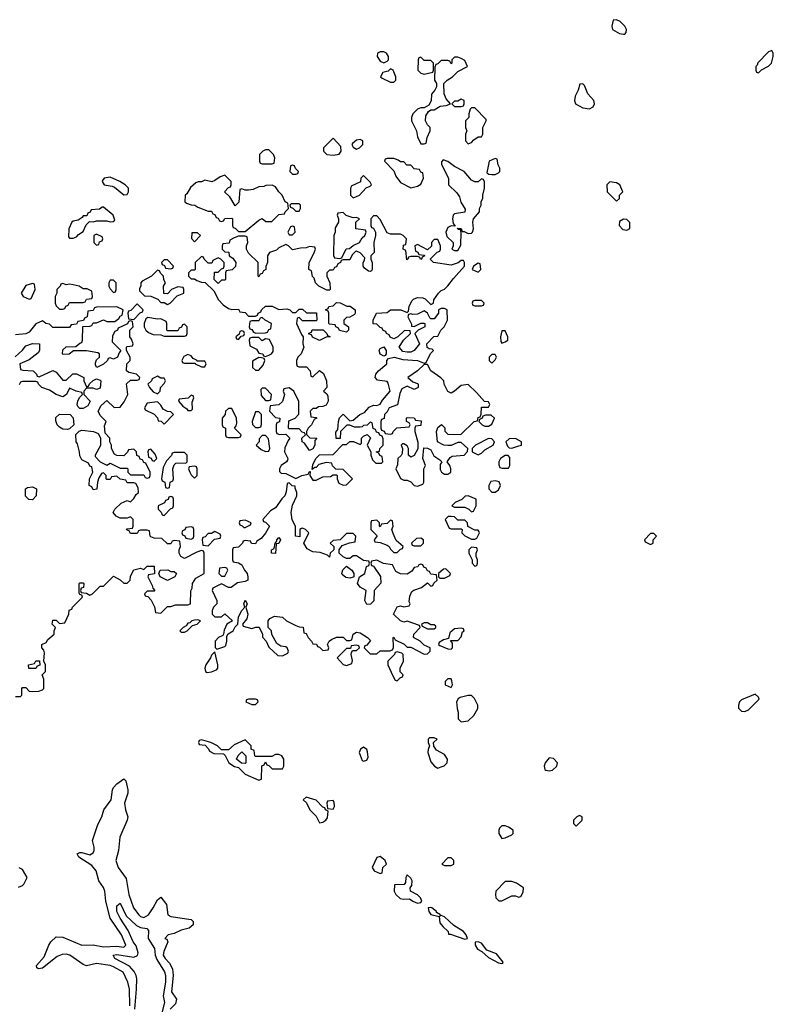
# Model space of a CAD drawing. Header units: inches. Extents: x 2671394 to 2765652, y 830470 to 955458.
# Tile 111 of 256: x 2741814 to 2746278, y 841260 to 847088. Entities that reach past the tile are written whole.
import ezdxf

# ---------------------------------------------------------------- set-up
doc = ezdxf.new("R2010")
doc.units = ezdxf.units.IN
doc.header["$MEASUREMENT"] = 0
doc.layers.add('C7844', color=7, linetype='Continuous')

msp = doc.modelspace()

# ---------------------------------------------------------------- linework, layer by layer
at = {"layer": 'C7844', "color": 2, "elevation": 14}
for points in [[(2745350, 847088), (2745330, 847086), (2745321, 847050), (2745326, 847030), (2745367.1, 847007.1), (2745390, 847002), (2745398, 847002), (2745407.3, 847012.7), (2745408, 847030), (2745398, 847050), (2745370, 847078)], [(2743970, 846898), (2743950, 846898), (2743934, 846890), (2743932, 846870), (2743950, 846842), (2743970, 846832), (2743990, 846842), (2743998, 846850), (2743998, 846870), (2743986, 846890)], [(2744410, 846866), (2744390, 846866), (2744374, 846850), (2744374, 846830), (2744370, 846826), (2744362, 846842), (2744350, 846846), (2744310, 846846), (2744290, 846826), (2744278, 846822), (2744272.7, 846807.3), (2744272, 846730), (2744282, 846710), (2744282, 846690), (2744274, 846670), (2744252.7, 846647.3), (2744251.6, 846608.4), (2744238, 846582), (2744210, 846566), (2744190, 846566), (2744170, 846558), (2744142, 846530), (2744134, 846510), (2744134, 846490), (2744164.7, 846430), (2744170, 846394), (2744190, 846354), (2744210, 846354), (2744222, 846358), (2744228, 846390), (2744246, 846430), (2744246, 846450), (2744230, 846466), (2744218, 846490), (2744220.4, 846519.6), (2744236.4, 846543.6), (2744250, 846554), (2744270, 846554), (2744304, 846576), (2744340.4, 846579.6), (2744366, 846590), (2744340.2, 846620.2), (2744328, 846650), (2744326, 846710), (2744346, 846730), (2744378, 846750), (2744410, 846782), (2744466, 846810), (2744450, 846846), (2744430, 846858)], [(2744190, 846866), (2744178, 846862), (2744174, 846850), (2744172, 846790), (2744190, 846772), (2744210, 846764.7), (2744262, 846778), (2744266, 846790), (2744266, 846830), (2744250, 846846), (2744210, 846846)], [(2746270, 846906), (2746250, 846898), (2746186.4, 846833.6), (2746182, 846818), (2746174, 846810), (2746174, 846790), (2746178, 846778), (2746190, 846774), (2746208, 846792), (2746250, 846812), (2746268, 846830), (2746278, 846870), (2746278, 846890)], [(2744010, 846798), (2743996, 846784), (2743965.4, 846774.6), (2743952, 846750), (2743961, 846741), (2744010, 846718), (2744030, 846718), (2744042, 846730), (2744042, 846750), (2744026, 846790)], [(2745150, 846708), (2745132.7, 846707.3), (2745122, 846670), (2745104, 846636), (2745100.7, 846610), (2745106.8, 846590), (2745150, 846566), (2745190, 846561), (2745210, 846572), (2745219, 846590), (2745215.3, 846610), (2745179.3, 846650), (2745159, 846699)], [(2744430, 846618), (2744410, 846606), (2744390, 846606), (2744374, 846590), (2744390, 846574), (2744430, 846574), (2744442, 846578), (2744446, 846590), (2744446, 846610)], [(2744510, 846566), (2744490, 846566), (2744482, 846558), (2744474, 846530), (2744474, 846510), (2744454, 846490), (2744454, 846450), (2744462, 846430), (2744454, 846410), (2744454, 846370), (2744470, 846354), (2744490, 846362), (2744503.1, 846376.9), (2744530, 846394), (2744550, 846394), (2744558, 846410), (2744558, 846450), (2744578, 846490), (2744578, 846498)], [(2743670, 846386), (2743614, 846330), (2743614, 846310), (2743634, 846290), (2743670, 846286), (2743707.3, 846292.7), (2743718, 846310), (2743716.4, 846336.4)], [(2743830, 846378), (2743810, 846375.3), (2743785.4, 846354.6), (2743782, 846350), (2743790, 846334), (2743810, 846322), (2743826, 846330), (2743846, 846350), (2743846, 846370)], [(2743290, 846318), (2743270, 846318), (2743254, 846310), (2743234, 846290), (2743234, 846250), (2743238, 846238), (2743250, 846234), (2743310, 846234), (2743322, 846238), (2743326, 846270), (2743318, 846290)], [(2743430, 846226), (2743418, 846222), (2743414, 846190), (2743430, 846174), (2743450, 846174), (2743462, 846178), (2743466, 846190), (2743447.3, 846207.3), (2743442, 846222)], [(2744030, 846266), (2743990, 846266), (2743978, 846262), (2743974, 846250), (2744030, 846194), (2744042, 846162), (2744070, 846124.7), (2744130, 846092), (2744170, 846102), (2744190, 846114), (2744206, 846150), (2744202, 846182), (2744190, 846186), (2744182, 846202), (2744150, 846206), (2744130, 846226), (2744107.3, 846227.3), (2744090, 846246), (2744070, 846246), (2744056.4, 846256.4)], [(2744322, 846258), (2744312.7, 846247.3), (2744312, 846230), (2744354, 846150), (2744354, 846110), (2744403.6, 846063.6), (2744418.8, 846038.8), (2744427.1, 846007.1), (2744452.7, 845967.3), (2744451.6, 845948.4), (2744390, 845938), (2744382, 845930), (2744378, 845910), (2744382, 845882), (2744394, 845866), (2744370, 845868), (2744350, 845858), (2744338, 845830), (2744344.7, 845804.7), (2744382, 845770), (2744382, 845750), (2744374, 845730), (2744390, 845722), (2744410, 845722), (2744427.3, 845752.7), (2744428.4, 845828.4), (2744426, 845846), (2744414, 845846), (2744406, 845854), (2744430, 845851.3), (2744434, 845834), (2744446, 845834), (2744470, 845822), (2744490, 845824.7), (2744495.3, 845830), (2744502, 845850), (2744499, 845890), (2744502, 845910), (2744538, 845950), (2744538, 845970), (2744548, 845990), (2744548.4, 846011.6), (2744558, 846030), (2744558, 846050), (2744568, 846090), (2744567.3, 846127.3), (2744562, 846142), (2744550, 846146), (2744530, 846128), (2744510, 846128), (2744490, 846138), (2744446, 846190), (2744390, 846218), (2744350, 846248)], [(2744630, 846266), (2744594, 846250), (2744582, 846182), (2744592.7, 846172.7), (2744610, 846172), (2744630, 846172), (2744650, 846182), (2744658, 846190), (2744658, 846210), (2744648.4, 846228.4), (2744642, 846262)], [(2743030, 846168), (2743002, 846158), (2742970, 846135.3), (2742951.6, 846128.4), (2742910, 846138), (2742891.1, 846128.9), (2742871.6, 846128.4), (2742858, 846122), (2742825.4, 846094.6), (2742803.6, 846056.4), (2742794, 846050), (2742792, 846010), (2742802, 846002), (2742830, 845991.3), (2742850.8, 845990.8), (2742870, 845978), (2742930, 845954), (2742950, 845954), (2742958, 845938), (2742970, 845934), (2742978, 845918), (2742990, 845914), (2742998, 845898), (2743010, 845894), (2743022, 845898), (2743028.4, 845911.6), (2743070, 845914), (2743074, 845910), (2743074, 845870), (2743078, 845858), (2743090, 845854), (2743110, 845834), (2743150, 845834), (2743230, 845902), (2743250, 845912), (2743272.7, 845892.7), (2743307.3, 845892.7), (2743350, 845934), (2743382, 845938), (2743386, 845950), (2743406, 845970), (2743402, 846002), (2743386, 846010), (2743368, 846050), (2743348.9, 846068.9), (2743330, 846098), (2743310, 846108), (2743272.7, 846107.3), (2743259.6, 846100.4), (2743230, 846098), (2743196.9, 846083.1), (2743170, 846078), (2743150, 846078), (2743130, 846086), (2743118, 846082), (2743111.6, 846008.4), (2743090, 845986), (2743059, 846039), (2743028, 846070), (2743050, 846094), (2743062, 846098), (2743066, 846110), (2743066, 846130)], [(2743850, 846166), (2743834, 846150), (2743832.7, 846127.3), (2743778, 846102), (2743772.7, 846087.3), (2743774, 846050), (2743790, 846034), (2743810, 846042), (2743826, 846050), (2743867.3, 846092.7), (2743890, 846102), (2743898, 846110), (2743890, 846126)], [(2742350, 846155.3), (2742314, 846150), (2742303.6, 846136.4), (2742302, 846130), (2742314, 846110), (2742362, 846102), (2742376, 846096), (2742430, 846052), (2742450, 846054), (2742458, 846070), (2742458, 846090), (2742438, 846110), (2742408, 846130)], [(2745310, 846128), (2745292, 846110), (2745294, 846070), (2745350, 846014), (2745366, 846030), (2745366, 846050), (2745386, 846070), (2745368, 846110), (2745350, 846122)], [(2743470, 845998), (2743422, 845998), (2743414, 845990), (2743418, 845978), (2743432.7, 845972.7), (2743450, 845954), (2743470, 845954), (2743478, 845970), (2743478, 845990)], [(2742310, 845978), (2742302, 845978), (2742287.3, 845967.3), (2742238, 845962), (2742232, 845948), (2742218, 845942), (2742212.7, 845927.3), (2742190, 845926), (2742183.6, 845916.4), (2742159.6, 845900.4), (2742130, 845895.3), (2742122, 845890), (2742104.7, 845850), (2742103.6, 845803.6), (2742110, 845794), (2742130, 845794), (2742150, 845802), (2742163.1, 845816.9), (2742190, 845834), (2742207.3, 845872.7), (2742227.3, 845892.7), (2742250, 845892), (2742270, 845898), (2742330, 845898), (2742350, 845892), (2742367.3, 845892.7), (2742378, 845902), (2742368, 845930)], [(2743930, 845926), (2743910, 845926), (2743894, 845910), (2743894, 845870), (2743898, 845858), (2743910, 845854), (2743922, 845830), (2743922, 845810), (2743911.3, 845770), (2743914, 845710), (2743894, 845690), (2743894, 845670), (2743902, 845650), (2743902, 845610), (2743898, 845602), (2743890, 845598), (2743880.4, 845600.4), (2743856.4, 845616.4), (2743848, 845630), (2743848, 845650), (2743856.4, 845663.6), (2743858, 845678), (2743830, 845708), (2743810, 845718), (2743803.6, 845716.4), (2743783.6, 845696.4), (2743770, 845666), (2743730, 845666), (2743718, 845662), (2743714, 845650), (2743698, 845642), (2743690, 845626), (2743678, 845622), (2743670, 845606), (2743650, 845606), (2743634, 845590), (2743634, 845570), (2743651.1, 845531.1), (2743654, 845490), (2743650, 845486), (2743632.7, 845487.3), (2743586, 845510), (2743566, 845530), (2743558, 845558), (2743548.4, 845568.4), (2743542, 845602), (2743526, 845610), (2743528, 845650), (2743556.4, 845703.6), (2743566, 845730), (2743562, 845742), (2743530, 845746), (2743510, 845738), (2743476.4, 845736.4), (2743430, 845726), (2743406, 845750), (2743390, 845758), (2743350, 845738), (2743336, 845724), (2743294, 845710), (2743282, 845690), (2743282, 845650), (2743272.7, 845627.3), (2743272, 845610), (2743258, 845602), (2743250, 845586), (2743238, 845582), (2743230, 845566), (2743226, 845570), (2743226, 845650), (2743170, 845706), (2743158, 845730), (2743158, 845750), (2743166, 845770), (2743162, 845802), (2743150, 845806), (2743110, 845806), (2743083.6, 845796.4), (2743058, 845782), (2743054, 845766), (2743018, 845762), (2743014, 845750), (2743014, 845730), (2743030, 845714), (2743052.7, 845712.7), (2743054, 845690), (2743076.9, 845676.9), (2743094, 845650), (2743092.7, 845627.3), (2743072.7, 845607.3), (2743038, 845602), (2743034, 845590), (2743034, 845550), (2743030, 845546), (2743010, 845546), (2742990, 845526), (2742966, 845550), (2742967.3, 845592.7), (2742990, 845594), (2743010, 845614), (2743022, 845618), (2743026, 845630), (2743026, 845650), (2743006, 845670), (2742990, 845678), (2742958, 845662), (2742952.7, 845647.3), (2742930, 845646), (2742906, 845670), (2742902, 845682), (2742890, 845686), (2742854, 845650), (2742854, 845610), (2742850, 845606), (2742830, 845606), (2742814, 845590), (2742814, 845570), (2742830, 845554), (2742850, 845554), (2742863.6, 845543.6), (2742890, 845534), (2742912.7, 845532.7), (2742963.6, 845483.6), (2742992, 845430), (2743019.8, 845399.8), (2743050, 845378), (2743070, 845372), (2743110, 845374), (2743118, 845358), (2743150, 845354), (2743170, 845334), (2743210, 845334), (2743222, 845338), (2743226, 845350), (2743242, 845358), (2743246, 845370), (2743270, 845391.3), (2743310, 845392), (2743350, 845372), (2743396.9, 845376.9), (2743414, 845370), (2743430, 845354), (2743450, 845354), (2743470, 845374), (2743490, 845374), (2743512.7, 845352.7), (2743572.7, 845352.7), (2743574, 845310), (2743570, 845306), (2743490, 845306), (2743470, 845326), (2743458, 845322), (2743454, 845290), (2743483.6, 845223.6), (2743494, 845210), (2743492, 845170), (2743498, 845150), (2743482, 845110), (2743462, 845090), (2743454, 845070), (2743454, 845050), (2743458, 845038), (2743470, 845034), (2743512.7, 845032.7), (2743534, 845010), (2743538, 844978), (2743550, 844974), (2743590, 845012), (2743612.7, 844992.7), (2743632, 844950), (2743634, 844910), (2743614, 844890), (2743632.7, 844872.7), (2743639.6, 844859.6), (2743642, 844830), (2743630, 844806), (2743610, 844798), (2743583.6, 844796.4), (2743570, 844786), (2743550, 844786), (2743534, 844770), (2743538, 844738), (2743570, 844734), (2743574, 844730), (2743558, 844722), (2743542, 844690), (2743522, 844670), (2743512, 844650), (2743512.7, 844632.7), (2743532.7, 844612.7), (2743574, 844610), (2743562, 844598), (2743562, 844570), (2743551.3, 844548.7), (2743530, 844538), (2743500.4, 844580.4), (2743488, 844590), (2743486, 844610), (2743506, 844630), (2743502, 844642), (2743487.3, 844647.3), (2743470, 844666), (2743410, 844666), (2743406, 844670), (2743407.3, 844712.7), (2743446, 844730), (2743467.3, 844752.7), (2743467.3, 844827.3), (2743438, 844890), (2743410, 844908), (2743378, 844902), (2743374, 844890), (2743382, 844870), (2743371.1, 844828.9), (2743350, 844808), (2743298, 844802), (2743294, 844770), (2743330, 844734), (2743354, 844730), (2743352.7, 844707.3), (2743338, 844702), (2743334, 844690), (2743334, 844650), (2743338, 844638), (2743352.7, 844632.7), (2743390, 844634), (2743414, 844610), (2743403.6, 844596.4), (2743385.4, 844554.6), (2743382, 844530), (2743402, 844490), (2743399.6, 844480.4), (2743394, 844470), (2743362, 844450), (2743352, 844430), (2743352.7, 844412.7), (2743363.6, 844403.6), (2743390, 844402), (2743450, 844372), (2743486, 844390), (2743522, 844398), (2743530, 844414), (2743534, 844414), (2743532, 844390), (2743550, 844362), (2743570, 844362), (2743610, 844382), (2743655.3, 844384.7), (2743670, 844394), (2743690, 844394), (2743694, 844390), (2743694, 844370), (2743705.4, 844345.4), (2743730, 844332), (2743750, 844334), (2743786, 844370), (2743730, 844426), (2743687.3, 844427.3), (2743667.3, 844447.3), (2743662, 844462), (2743630, 844466), (2743585.4, 844454.6), (2743570, 844438), (2743562, 844438), (2743546, 844426), (2743550, 844454), (2743569.1, 844490.9), (2743590, 844512), (2743670, 844514), (2743727.3, 844572.7), (2743750, 844574), (2743770, 844592), (2743791.6, 844591.6), (2743830, 844574), (2743838, 844582), (2743838, 844610), (2743850, 844622), (2743872, 844632), (2743892, 844612), (2743872, 844570), (2743894, 844530), (2743894, 844510), (2743903.6, 844483.6), (2743923.6, 844463.6), (2743956.4, 844463.6), (2743966, 844470), (2743962, 844502), (2743947.3, 844507.3), (2743942, 844522), (2743926, 844530), (2743946, 844534), (2743948, 844550), (2743968, 844570), (2743967.3, 844607.3), (2743962, 844622), (2743948, 844628), (2743942, 844642), (2743927.3, 844647.3), (2743922, 844662), (2743907.3, 844667.3), (2743902, 844702), (2743890, 844706), (2743872.7, 844687.3), (2743850, 844686), (2743842, 844678), (2743830, 844675.3), (2743796.4, 844676.4), (2743770, 844688), (2743752.7, 844687.3), (2743714, 844650), (2743712, 844608), (2743688.4, 844608.4), (2743687.3, 844647.3), (2743698, 844662), (2743702, 844710), (2743708.7, 844731.3), (2743730, 844752), (2743770, 844714), (2743790, 844718), (2743829.2, 844750.8), (2743857.2, 844762.8), (2743884.7, 844795.3), (2743910, 844806), (2743930, 844804.7), (2743950, 844812), (2743963.2, 844836.8), (2744008.7, 844890), (2743996.4, 844936.4), (2743990, 844946), (2743933.6, 844953.6), (2743919, 844970), (2743924, 844990), (2743939, 845010), (2743988.7, 845050), (2743988.4, 845071.6), (2743998, 845082), (2744031.3, 845091.3), (2744083.1, 845076.9), (2744171.1, 845071.1), (2744210, 845054), (2744222, 845058), (2744248, 845112), (2744266, 845130), (2744258, 845138), (2744240.4, 845140.4), (2744228, 845148), (2744226, 845170), (2744267.3, 845212.7), (2744290, 845214), (2744308, 845250), (2744328, 845270), (2744348, 845310), (2744346, 845370), (2744330, 845378), (2744310, 845378), (2744294, 845370), (2744294, 845350), (2744270, 845318), (2744250, 845318), (2744243.1, 845323.1), (2744228.7, 845350), (2744210, 845364), (2744170, 845344), (2744142, 845342), (2744130, 845346), (2744118, 845342), (2744114, 845330), (2744134, 845286), (2744134, 845274), (2744150, 845272), (2744190, 845292), (2744208.4, 845291.6), (2744214, 845290), (2744214, 845270), (2744174, 845250), (2744154, 845230), (2744182, 845170), (2744150.8, 845129.2), (2744130, 845119), (2744110, 845119), (2744084, 845124), (2744062, 845150), (2744088.4, 845191.6), (2744128, 845230), (2744126, 845246), (2744092.7, 845247.3), (2744054, 845210), (2744030, 845198), (2744008.4, 845208.4), (2744002, 845222), (2743986, 845230), (2743982, 845242), (2743967.3, 845247.3), (2743962, 845262), (2743950, 845266), (2743930, 845286), (2743907.3, 845287.3), (2743908, 845310), (2743928, 845350), (2743990, 845354), (2744010, 845371.3), (2744071.1, 845371.1), (2744110, 845354), (2744118, 845362), (2744122, 845390), (2744136.5, 845423.5), (2744146, 845434), (2744170, 845442.8), (2744201, 845441), (2744215.3, 845435.3), (2744250, 845402), (2744266, 845410), (2744268, 845430), (2744295.3, 845470), (2744310, 845484.7), (2744330, 845492), (2744350, 845512), (2744383.2, 845556.8), (2744448, 845630), (2744448, 845650), (2744442, 845662), (2744430, 845662), (2744411.1, 845648.9), (2744370, 845635.3), (2744266, 845650), (2744246, 845670), (2744287.3, 845712.7), (2744302, 845718), (2744306, 845730), (2744306, 845750), (2744290, 845786), (2744270, 845786), (2744254, 845770), (2744252.7, 845747.3), (2744230, 845726), (2744170, 845758), (2744154, 845750), (2744158, 845718), (2744172.7, 845712.7), (2744178, 845698), (2744210, 845694), (2744214, 845690), (2744198, 845682), (2744194, 845670), (2744190, 845668), (2744182, 845682), (2744170, 845686), (2744130, 845686), (2744118, 845682), (2744114, 845670), (2744107.3, 845667.3), (2744102, 845722), (2744086, 845730), (2744087.3, 845752.7), (2744102, 845758), (2744106, 845790), (2744086, 845810), (2744070, 845818), (2744010, 845818), (2743990, 845826), (2743950, 845906)], [(2743730, 845946), (2743698, 845942), (2743694, 845930), (2743702, 845910), (2743702, 845890), (2743683.6, 845856.4), (2743682, 845830), (2743674, 845810), (2743672.7, 845692.7), (2743678, 845678), (2743710, 845674), (2743722, 845678), (2743748.7, 845731.3), (2743767.3, 845732.7), (2743788.4, 845751.6), (2743826, 845770), (2743843.1, 845796.9), (2743858, 845810), (2743866, 845830), (2743862, 845842), (2743806, 845850), (2743806, 845890), (2743826, 845910), (2743810, 845918), (2743790, 845915.3), (2743748.4, 845928.4)], [(2745390, 845908), (2745366, 845894), (2745364.7, 845870), (2745386.4, 845846.4), (2745410, 845842), (2745427.3, 845852.7), (2745427.3, 845887.3), (2745410, 845906)], [(2742270, 845818), (2742254, 845810), (2742254, 845770), (2742270, 845754), (2742282, 845758), (2742287.3, 845772.7), (2742302, 845778), (2742306, 845790), (2742302, 845802)], [(2742867.3, 845827.3), (2742834, 845826), (2742832.7, 845792.7), (2742850, 845774), (2742886, 845810)], [(2743430, 845866), (2743418, 845862), (2743402, 845830), (2743410, 845814), (2743430, 845814), (2743446, 845830), (2743442, 845862)], [(2742690, 845666), (2742670, 845666), (2742654, 845650), (2742658, 845638), (2742672.7, 845632.7), (2742678, 845618), (2742710, 845614), (2742722, 845618), (2742726, 845630)], [(2744530, 845646), (2744502, 845630), (2744494, 845610), (2744530, 845594), (2744546, 845610), (2744542, 845642)], [(2742630, 845606), (2742594, 845570), (2742539.6, 845540.4), (2742532, 845530), (2742532, 845510), (2742523.6, 845496.4), (2742523.6, 845483.6), (2742552.7, 845452.7), (2742591.6, 845451.6), (2742632.7, 845432.7), (2742650, 845414), (2742670, 845414), (2742690, 845402), (2742706, 845410), (2742747.3, 845452.7), (2742786, 845470), (2742786, 845490), (2742782, 845502), (2742750, 845506), (2742714, 845490), (2742690, 845466), (2742667.3, 845467.3), (2742666, 845510), (2742678, 845530), (2742668.4, 845548.4), (2742666, 845570), (2742647.3, 845587.3), (2742642, 845602)], [(2741890, 845526), (2741850, 845515.3), (2741822, 845470), (2741834, 845450), (2741870, 845434), (2741882, 845438), (2741906, 845490), (2741902, 845522)], [(2742070, 845526), (2742058, 845522), (2742054, 845510), (2742034, 845490), (2742034, 845470), (2742024.7, 845450), (2742024.7, 845410), (2742030, 845394), (2742050, 845374), (2742070, 845374), (2742082, 845378), (2742087.3, 845392.7), (2742102, 845398), (2742110, 845414), (2742190, 845414), (2742202, 845418), (2742210, 845434), (2742242, 845438), (2742246, 845450), (2742242, 845482), (2742214.6, 845494.6), (2742190, 845495.3), (2742166, 845510), (2742130, 845519), (2742110, 845522), (2742090, 845518)], [(2742370, 845546), (2742350, 845546), (2742342, 845530), (2742342, 845510), (2742350, 845494), (2742370, 845474), (2742382, 845478), (2742386, 845490), (2742386, 845530)], [(2742510, 845406), (2742472.7, 845367.3), (2742458, 845362), (2742454, 845350), (2742458, 845318), (2742490, 845314), (2742527.3, 845352.7), (2742542, 845358), (2742546, 845370)], [(2743750, 845238), (2743708.4, 845248.4), (2743702, 845262), (2743686, 845270), (2743682, 845282), (2743650, 845286), (2743646, 845290), (2743646, 845350), (2743642, 845362), (2743626, 845370), (2743642, 845378), (2743646, 845390), (2743670, 845394), (2743690, 845414), (2743711.6, 845411.6), (2743752.7, 845392.7), (2743771.6, 845391.6), (2743802, 845370), (2743802, 845350), (2743796.9, 845343.1), (2743770, 845328), (2743750, 845326), (2743734, 845310), (2743734, 845290), (2743762, 845270), (2743762, 845250)], [(2744550, 845426), (2744510, 845426), (2744498, 845422), (2744494, 845410), (2744498, 845398), (2744510, 845394), (2744550, 845394), (2744562, 845398), (2744566, 845410)], [(2742574, 845326), (2742562, 845318), (2742552, 845290), (2742552, 845270), (2742562, 845250), (2742576.9, 845236.9), (2742605.4, 845225.4), (2742650, 845222), (2742670, 845214), (2742790, 845214), (2742802, 845218), (2742806, 845230), (2742806, 845270), (2742790, 845286), (2742778, 845282), (2742772.7, 845267.3), (2742758, 845262), (2742750, 845246), (2742690, 845246), (2742686, 845250), (2742686, 845290), (2742682, 845302), (2742650, 845318), (2742630, 845315.3)], [(2743250, 845326), (2743238, 845322), (2743230, 845306), (2743190, 845306), (2743178, 845302), (2743174, 845270), (2743178, 845258), (2743190, 845254), (2743198, 845238), (2743212.7, 845232.7), (2743270, 845234), (2743282, 845238), (2743290, 845254), (2743302, 845258), (2743306, 845290), (2743268.4, 845308.4)], [(2743130, 845246), (2743118, 845242), (2743114, 845226), (2743094, 845210), (2743098, 845198), (2743110, 845194), (2743126, 845214), (2743142, 845218), (2743146, 845230), (2743142, 845242)], [(2743590, 845188.7), (2743548.4, 845208.4), (2743542, 845222), (2743527.3, 845227.3), (2743527.3, 845232.7), (2743542, 845238), (2743547.3, 845252.7), (2743612, 845252), (2743634, 845230), (2743638, 845218), (2743654, 845210), (2743630, 845208)], [(2744690, 845246), (2744670, 845246), (2744662, 845210), (2744663.6, 845183.6), (2744670, 845174), (2744690, 845182), (2744706, 845190), (2744706, 845210)], [(2743230, 845206), (2743190, 845206), (2743178, 845202), (2743174, 845190), (2743178, 845158), (2743216.9, 845136.9), (2743230, 845114), (2743254, 845110), (2743258, 845098), (2743270, 845094), (2743290, 845102), (2743306, 845110), (2743315.3, 845124.7), (2743315.3, 845150), (2743294.6, 845194.6), (2743270, 845198), (2743250, 845188)], [(2743970, 845095.3), (2743950, 845108.7), (2743944, 845130), (2743950, 845142), (2743970, 845152), (2743984.7, 845130), (2743984.7, 845110), (2743979.8, 845100.2)], [(2742810, 845106), (2742785.4, 845094.6), (2742774, 845070), (2742778, 845058), (2742790, 845054), (2742854, 845054), (2742854, 845050), (2742890, 845034), (2742910, 845034), (2742918, 845050), (2742910, 845066), (2742866, 845066), (2742866, 845070), (2742842, 845082), (2742830, 845098)], [(2743230, 845088), (2743192.7, 845067.3), (2743194, 845030), (2743210, 845014), (2743230, 845014), (2743256.4, 845043.6), (2743266, 845070), (2743262, 845082), (2743247.3, 845087.3)], [(2744630, 845106), (2744610, 845106), (2744594, 845090), (2744594, 845070), (2744610, 845054), (2744630, 845074), (2744638, 845090)], [(2744230, 845046), (2744210, 845046), (2744171.1, 845008.9), (2744114, 844970), (2744143.6, 844943.6), (2744170, 844934), (2744174, 844930), (2744174, 844910), (2744150, 844898), (2744110, 844918), (2744078, 844902), (2744065.4, 844874.6), (2744051.3, 844808.7), (2744002, 844790), (2743990, 844766), (2743974, 844750), (2743972.7, 844727.3), (2743958, 844722), (2743954, 844710), (2743954, 844670), (2743958, 844658), (2743972.7, 844652.7), (2743978, 844638), (2744010, 844634), (2744022, 844638), (2744026, 844650), (2744048.4, 844671.6), (2744122, 844678), (2744126, 844690), (2744122, 844702), (2744106, 844710), (2744106, 844730), (2744110, 844734), (2744151.6, 844731.6), (2744158, 844718), (2744192.7, 844712.7), (2744190, 844686), (2744158, 844682), (2744154, 844670), (2744154, 844650), (2744172.7, 844587.3), (2744172.7, 844547.3), (2744151.1, 844508.9), (2744130, 844498), (2744118, 844510), (2744118, 844550), (2744110, 844566), (2744090, 844578), (2744082, 844578), (2744074, 844570), (2744082, 844550), (2744079.6, 844520.4), (2744072.7, 844507.3), (2744054, 844490), (2744052.7, 844452.7), (2744042, 844430), (2744070, 844372), (2744090, 844362), (2744110, 844362), (2744130, 844352), (2744151.1, 844331.1), (2744170, 844326), (2744202, 844338), (2744208.7, 844350), (2744208, 844430), (2744218, 844450), (2744202, 844490), (2744207.3, 844552.7), (2744230, 844552), (2744250, 844542), (2744266.8, 844506.8), (2744303.6, 844483.6), (2744314, 844470), (2744305.4, 844454.6), (2744305.4, 844425.4), (2744312, 844410), (2744330, 844398), (2744350, 844398), (2744368, 844410), (2744368.7, 844430), (2744362, 844450), (2744346, 844470), (2744363.1, 844496.9), (2744376.4, 844503.6), (2744446, 844510), (2744467.3, 844532.7), (2744468, 844550), (2744430, 844586), (2744410, 844586), (2744370, 844568), (2744350, 844568), (2744326, 844570), (2744288.7, 844588.7), (2744282, 844650), (2744290, 844674), (2744311.6, 844691.6), (2744331.6, 844671.6), (2744332.7, 844652.7), (2744350, 844634), (2744427.3, 844632.7), (2744506, 844710), (2744526, 844714), (2744530, 844734), (2744542, 844738), (2744547.3, 844752.7), (2744550, 844794), (2744590, 844794), (2744598, 844810), (2744590, 844826), (2744567.3, 844827.3), (2744520.4, 844880.4), (2744470, 844928), (2744430, 844922), (2744390, 844888.7), (2744370, 844878), (2744350, 844888), (2744328, 844930), (2744326, 844950), (2744308.4, 844968.4), (2744248.9, 845008.9)], [(2742630, 844978), (2742598, 844962), (2742594, 844950), (2742574, 844930), (2742582, 844910), (2742605.4, 844885.4), (2742630, 844874), (2742646, 844890), (2742648.4, 844911.6), (2742670, 844934), (2742678, 844950), (2742670, 844966), (2742650, 844966)], [(2743270, 844906), (2743250, 844906), (2743242, 844898), (2743243.6, 844863.6), (2743270, 844834), (2743290, 844834), (2743302, 844838), (2743306, 844870)], [(2742630, 844826), (2742570, 844818), (2742554, 844790), (2742558, 844778), (2742610, 844752), (2742631.3, 844731.3), (2742634, 844714), (2742651.6, 844711.6), (2742670, 844694), (2742726, 844750), (2742710, 844766), (2742690, 844768), (2742663.1, 844783.1), (2742650, 844806)], [(2742830, 844866), (2742812, 844848), (2742758, 844842), (2742754, 844830), (2742779.6, 844799.6), (2742803.6, 844783.6), (2742810, 844774), (2742830, 844774), (2742838, 844782), (2742836.4, 844823.6), (2742846, 844850), (2742842, 844862)], [(2743070, 844786), (2743050, 844786), (2743034, 844770), (2743032, 844750), (2743014, 844730), (2743014, 844690), (2743018, 844678), (2743034, 844670), (2743034, 844630), (2743038, 844618), (2743050, 844614), (2743110, 844614), (2743122, 844618), (2743126, 844630), (2743086, 844670), (2743096.4, 844683.6), (2743100.4, 844699.6), (2743099, 844730)], [(2743230, 844766), (2743210, 844766), (2743192, 844710), (2743192.7, 844692.7), (2743210, 844674), (2743230, 844674), (2743242, 844678), (2743247.3, 844692.7), (2743246, 844750)], [(2742098, 844662), (2742070, 844664), (2742050, 844675.3), (2742035.3, 844690), (2742027.3, 844712.7), (2742027.3, 844732.7), (2742050, 844752), (2742114, 844750), (2742131.6, 844731.6), (2742134, 844690), (2742110, 844666)], [(2744607.3, 844747.3), (2744572.7, 844747.3), (2744558, 844742), (2744554, 844730), (2744538, 844722), (2744534, 844710), (2744554, 844690), (2744570, 844682), (2744590, 844682), (2744610, 844694), (2744626, 844730)], [(2743270, 844626), (2743250, 844626), (2743232.7, 844607.3), (2743231.6, 844588.4), (2743214, 844570), (2743243.6, 844543.6), (2743270, 844532), (2743290, 844534), (2743295.3, 844550), (2743287.3, 844607.3)], [(2744590, 844608), (2744514, 844570), (2744494, 844550), (2744494, 844530), (2744518, 844518), (2744530, 844512), (2744550, 844522), (2744570, 844542), (2744618, 844570), (2744626, 844590), (2744610, 844606)], [(2744750, 844608), (2744712.7, 844607.3), (2744694, 844590), (2744703.6, 844563.6), (2744712.7, 844552.7), (2744730, 844552), (2744770, 844564.7), (2744786, 844570), (2744786, 844590)], [(2742590, 844546), (2742578, 844542), (2742574, 844530), (2742578, 844498), (2742592.7, 844492.7), (2742598, 844478), (2742610, 844474), (2742626, 844490), (2742616.4, 844516.4)], [(2742790, 844526), (2742730, 844526), (2742718, 844522), (2742712.7, 844507.3), (2742683.6, 844476.4), (2742663.6, 844436.4), (2742654, 844370), (2742658, 844358), (2742674, 844350), (2742678, 844318), (2742690, 844314), (2742702, 844318), (2742706, 844350), (2742722, 844358), (2742726, 844370), (2742722, 844430), (2742730, 844454), (2742738, 844462), (2742750, 844464.7), (2742798, 844462), (2742806, 844470), (2742806, 844510)], [(2744690, 844508), (2744662, 844490), (2744652, 844470), (2744652.7, 844452.7), (2744658, 844438), (2744672.7, 844432.7), (2744710, 844434), (2744718, 844450), (2744716.4, 844496.4), (2744707.3, 844507.3)], [(2742850, 844446), (2742818, 844442), (2742814, 844430), (2742822, 844410), (2742830, 844394), (2742850, 844374), (2742866, 844390), (2742866, 844430), (2742862, 844442)], [(2744630, 844358), (2744605.4, 844354.6), (2744592, 844330), (2744592, 844310), (2744611.6, 844291.6), (2744630, 844291.3), (2744650, 844304.7), (2744662, 844330), (2744653.2, 844353.2)], [(2741890, 844246), (2741867.3, 844247.3), (2741848.4, 844268.4), (2741848, 844310), (2741860.4, 844319.6), (2741890, 844322), (2741914, 844310), (2741912, 844270)], [(2743410, 844346), (2743398, 844342), (2743392.7, 844292.7), (2743384.7, 844270), (2743367.5, 844252.5), (2743330, 844198), (2743299.6, 844180.4), (2743254, 844130), (2743258, 844118), (2743270, 844114), (2743294, 844090), (2743270, 844048), (2743243.6, 844016.4), (2743218, 844002), (2743210, 843986), (2743187.3, 843987.3), (2743182, 844002), (2743150, 844006), (2743138, 844002), (2743134, 843990), (2743110, 843966), (2743078, 843962), (2743074, 843950), (2743074, 843890), (2743078, 843878), (2743110, 843872), (2743130, 843862), (2743144.7, 843830), (2743161, 843810), (2743166, 843790), (2743164.7, 843770), (2743150, 843762.7), (2743104.9, 843755.1), (2743067.3, 843727.3), (2743050, 843726), (2743010, 843748), (2742958, 843722), (2742954, 843710), (2742982, 843650), (2742982, 843630), (2742962, 843610), (2742954, 843590), (2742954, 843570), (2742970, 843554), (2743010, 843554), (2743030, 843572), (2743074, 843530), (2743042, 843510), (2743025.4, 843474.6), (2743022, 843450), (2743016.9, 843443.1), (2742992, 843430), (2742972, 843410), (2742972, 843372), (2742982, 843362), (2743030, 843378), (2743036, 843384), (2743042, 843410), (2743040.4, 843439.6), (2743048, 843452), (2743078, 843470), (2743090, 843494), (2743106, 843510), (2743110, 843554), (2743129.1, 843590.9), (2743148, 843610), (2743142, 843630), (2743150, 843652), (2743162, 843630), (2743154, 843610), (2743164.7, 843570), (2743158.8, 843541.2), (2743134, 843510), (2743138, 843498), (2743190, 843484.7), (2743212.7, 843492.7), (2743232.7, 843492.7), (2743251.6, 843451.6), (2743252.7, 843432.7), (2743274, 843410), (2743290, 843374), (2743343.6, 843323.6), (2743370, 843322), (2743402, 843338), (2743406, 843350), (2743398, 843370), (2743390, 843375.3), (2743360.4, 843380.4), (2743336.4, 843396.4), (2743308.4, 843448.4), (2743306, 843470), (2743286, 843490), (2743286, 843530), (2743296.4, 843543.6), (2743323.1, 843556.9), (2743371.1, 843551.1), (2743394, 843530), (2743450, 843502), (2743470, 843494), (2743492.7, 843492.7), (2743498, 843458), (2743510, 843454), (2743522, 843430), (2743542, 843410), (2743550, 843394), (2743571.6, 843391.6), (2743578, 843378), (2743590, 843374), (2743610, 843354), (2743642, 843358), (2743646, 843370), (2743638, 843390), (2743648, 843410), (2743660.2, 843419.8), (2743690, 843432), (2743730, 843432), (2743750, 843414), (2743770, 843414), (2743782, 843418), (2743788.9, 843451.1), (2743810, 843462), (2743830, 843458), (2743874, 843430), (2743892.7, 843412.7), (2743870, 843386), (2743858, 843382), (2743854, 843370), (2743890, 843334), (2743930, 843334), (2743948.4, 843351.6), (2744007.3, 843352.7), (2744022, 843358), (2744027.3, 843372.7), (2744026, 843430), (2744030, 843432), (2744038, 843418), (2744092, 843392), (2744110, 843374), (2744130, 843374), (2744210, 843332), (2744230, 843334), (2744246, 843350), (2744246, 843370), (2744210, 843386), (2744186, 843410), (2744146, 843430), (2744148, 843450), (2744186, 843490), (2744182, 843502), (2744110, 843528), (2744090, 843522), (2744070, 843528.7), (2744028, 843570), (2744050, 843612), (2744070, 843618), (2744090, 843612), (2744122, 843618), (2744126, 843630), (2744122, 843642), (2744124.7, 843675.3), (2744136.4, 843703.6), (2744148.4, 843711.6), (2744194, 843726), (2744230, 843754), (2744250, 843734), (2744262, 843738), (2744267.3, 843752.7), (2744286, 843770), (2744282, 843802), (2744250, 843806), (2744242, 843822), (2744230, 843826), (2744222, 843842), (2744208, 843848), (2744202, 843862), (2744190, 843866), (2744178, 843862), (2744171.6, 843848.4), (2744150, 843846), (2744136.9, 843823.1), (2744110, 843806), (2744070, 843808), (2744042, 843822), (2744022, 843862), (2743968.4, 843868.4), (2743930, 843888), (2743898, 843882), (2743894, 843870), (2743898, 843858), (2743910, 843854), (2743951.6, 843791.6), (2743952.7, 843752.7), (2743914, 843710), (2743912.7, 843647.3), (2743891.6, 843628.4), (2743870, 843626), (2743858, 843650), (2743866, 843710), (2743830, 843728), (2743815.3, 843750), (2743826, 843790), (2743858, 843810), (2743868, 843852), (2743882, 843858), (2743886, 843870), (2743882, 843882), (2743850, 843886), (2743810, 843915.3), (2743790, 843915.3), (2743770, 843898), (2743750, 843898), (2743730, 843908), (2743706, 843930), (2743706, 843950), (2743724, 843976), (2743768, 843992), (2743802, 843998), (2743806, 844030), (2743790, 844046), (2743750, 844046), (2743711.6, 844008.4), (2743670, 844006), (2743654, 843990), (2743674, 843970), (2743674, 843950), (2743654, 843930), (2743650, 843906), (2743638, 843918), (2743594.6, 843934.6), (2743550, 843938), (2743516.4, 843956.4), (2743498, 843990), (2743526, 844050), (2743506, 844070), (2743490, 844078), (2743483.6, 844076.4), (2743474, 844070), (2743472.7, 844027.3), (2743448, 844030), (2743448, 844090), (2743428.4, 844128.4), (2743422, 844170), (2743430, 844214), (2743455.3, 844270), (2743455.3, 844290), (2743446, 844314), (2743446, 844326), (2743428, 844328)], [(2742710, 844266), (2742698, 844262), (2742692.7, 844247.3), (2742678, 844242), (2742672.7, 844227.3), (2742634, 844210), (2742634, 844190), (2742652.7, 844172.7), (2742658, 844158), (2742670, 844154), (2742707.3, 844192.7), (2742722, 844198), (2742726, 844210), (2742726, 844250), (2742722, 844262)], [(2744470, 844268.7), (2744452, 844268), (2744432.7, 844247.3), (2744394, 844230), (2744374, 844210), (2744390, 844202), (2744450, 844202), (2744474, 844190), (2744490, 844174), (2744502, 844178), (2744518, 844210), (2744518, 844250)], [(2743150, 844126), (2743118, 844122), (2743114, 844110), (2743118, 844098), (2743132.7, 844092.7), (2743142, 844082), (2743150, 844082), (2743182, 844098), (2743186, 844110)], [(2744010, 844126), (2743990, 844106), (2743958, 844102), (2743950, 844086), (2743946, 844090), (2743946, 844110), (2743930, 844126), (2743898, 844122), (2743894, 844110), (2743894, 844070), (2743932, 844032), (2743914, 844010), (2743918, 843998), (2743950, 843994), (2743990, 843978), (2744002, 843970), (2744010, 843954), (2744030, 843934), (2744050, 843934), (2744070, 843954), (2744082, 843958), (2744086, 843970), (2744044.7, 844004.7), (2744025.6, 844045.6), (2744018, 844070), (2744026, 844090), (2744022, 844122)], [(2744370, 844148), (2744352.7, 844147.3), (2744334, 844130), (2744358, 844078), (2744370, 844074), (2744430, 844074), (2744434, 844070), (2744432, 844050), (2744450, 844032), (2744490, 844014), (2744510, 844014), (2744522, 844018), (2744538, 844050), (2744536.4, 844056.4), (2744530, 844066), (2744510, 844066), (2744468, 844088), (2744466, 844110), (2744450, 844126), (2744410, 844126), (2744390, 844146)], [(2742830, 844086), (2742798, 844082), (2742792.7, 844067.3), (2742778, 844062), (2742774, 844050), (2742778, 844038), (2742792.7, 844032.7), (2742798, 844018), (2742830, 844014), (2742842, 844018), (2742846, 844030), (2742846, 844070), (2742842, 844082)], [(2742970, 844058), (2742950, 844046), (2742930, 844046), (2742912.7, 844027.3), (2742898, 844022), (2742894, 844010), (2742898, 843978), (2742930, 843974), (2742967.3, 844012.7), (2743002, 844018), (2743006, 844030), (2743002, 844042)], [(2743330, 843929), (2743306, 843930), (2743306, 843950), (2743322, 843958), (2743328, 843990), (2743338, 844002), (2743338, 844010), (2743350, 844022), (2743358, 844010), (2743350, 843988), (2743334, 843986)], [(2744190, 844018), (2744163.6, 844016.4), (2744134, 843990), (2744138, 843978), (2744150, 843974), (2744190, 843974), (2744206, 843990), (2744206, 844010)], [(2745570, 844046), (2745550, 844046), (2745514, 844010), (2745518, 843998), (2745550, 843982), (2745566, 843990), (2745566, 844010), (2745586, 844030)], [(2744490, 843966), (2744474, 843950), (2744474, 843930), (2744494, 843890), (2744494, 843870), (2744510, 843854), (2744522, 843858), (2744526, 843870), (2744526, 843890), (2744518, 843910), (2744518, 843930), (2744526, 843950), (2744522, 843962)], [(2742710, 843822), (2742730, 843822), (2742742, 843810), (2742734, 843790), (2742690, 843768), (2742646, 843790), (2742638, 843810), (2742646, 843830), (2742690.9, 843830.9)], [(2743030, 843846), (2742998, 843842), (2742994, 843810), (2743010, 843794), (2743030, 843794), (2743046, 843830), (2743042, 843842)], [(2743770, 843782), (2743745.2, 843785.2), (2743724.7, 843804.7), (2743722, 843810), (2743728.4, 843831.6), (2743750, 843854), (2743782, 843830), (2743794, 843810), (2743794, 843790), (2743790, 843788)], [(2744338, 843838), (2744323.6, 843836.4), (2744294, 843810), (2744294, 843790), (2744302, 843782), (2744330, 843782), (2744362, 843798), (2744366, 843810)], [(2742870, 843535.3), (2742850, 843534), (2742834, 843530), (2742822, 843518), (2742810, 843515.3), (2742799.8, 843500.2), (2742782, 843490), (2742762, 843470), (2742770, 843462), (2742790, 843462), (2742806, 843470), (2742838, 843502), (2742866, 843510), (2742886, 843530)], [(2744230, 843518), (2744210, 843518), (2744194, 843510), (2744198, 843498), (2744230, 843482), (2744270, 843482), (2744278, 843490), (2744278, 843498), (2744270, 843506), (2744250, 843506)], [(2744430, 843486), (2744390, 843482), (2744362, 843458), (2744354, 843426), (2744323.6, 843416.4), (2744298, 843402), (2744294, 843390), (2744303.6, 843383.6), (2744350, 843364.7), (2744370, 843362), (2744378, 843370), (2744378, 843398), (2744366, 843414), (2744410, 843414), (2744430, 843434), (2744436.4, 843463.6), (2744446, 843470), (2744442, 843482)], [(2743810, 843386), (2743778, 843382), (2743774, 843366), (2743750, 843366), (2743694, 843310), (2743730, 843272), (2743750, 843264.7), (2743782, 843278), (2743786, 843294), (2743778, 843330), (2743780.4, 843339.6), (2743786, 843354), (2743810, 843354), (2743826, 843370), (2743822, 843382)], [(2742970, 843346), (2742950, 843326), (2742944.7, 843310), (2742916, 843270), (2742911, 843250), (2742914, 843230), (2742924.7, 843224.7), (2742950, 843226.8), (2742980.4, 843239.6), (2742988.7, 843250), (2742988.7, 843270)], [(2744050, 843346), (2744038, 843342), (2744034, 843330), (2743994, 843290), (2743994, 843270), (2744023.6, 843203.6), (2744038, 843178), (2744050, 843174), (2744067.3, 843192.7), (2744082, 843198), (2744086, 843210), (2744068, 843228), (2744068, 843250), (2744088, 843290), (2744086, 843330), (2744078, 843338)], [(2741910, 843248), (2741868.4, 843248.4), (2741866, 843270), (2741902, 843278), (2741910, 843292), (2741932, 843292), (2741932.7, 843267.3), (2741918, 843262)], [(2744370, 843186), (2744350, 843186), (2744334, 843170), (2744334, 843150), (2744370, 843134), (2744378, 843150), (2744374.6, 843174.6)], [(2744490, 843088), (2744470, 843088), (2744423.6, 843076.4), (2744411.6, 843068.4), (2744402, 843050), (2744404.7, 843010), (2744411.1, 842988.9), (2744412, 842950), (2744430, 842932), (2744470, 842938), (2744504, 842970), (2744528.7, 843010), (2744528, 843030), (2744508, 843070)], [(2746170, 843095.3), (2746090, 843062), (2746078, 843050), (2746072, 843030), (2746072.7, 843012.7), (2746090, 842994), (2746110, 842992), (2746130, 843002), (2746193.2, 843066.8), (2746190, 843078)], [(2743210, 843066), (2743170, 843066), (2743158, 843062), (2743154, 843050), (2743190, 843034), (2743210, 843034), (2743226, 843050), (2743222, 843062)], [(2744270, 842838), (2744242, 842838), (2744234, 842830), (2744234, 842810), (2744242, 842790), (2744232.7, 842767.3), (2744232, 842750), (2744250, 842694), (2744272, 842670), (2744290, 842658), (2744310, 842664.7), (2744328.4, 842671.6), (2744346, 842690), (2744348, 842710), (2744330, 842738), (2744283.1, 842763.1), (2744267.3, 842787.3), (2744266, 842810), (2744286, 842830)], [(2743150, 842826), (2743083.6, 842796.4), (2743050, 842766), (2743010, 842766), (2742986, 842790), (2742946, 842810), (2742890, 842826), (2742878, 842822), (2742874, 842810), (2742878, 842798), (2742912.7, 842792.7), (2742932.7, 842772.7), (2742938, 842758), (2742964.7, 842744.7), (2743022, 842742), (2743032, 842732), (2743052, 842690), (2743087.1, 842667.1), (2743110, 842662), (2743150, 842622), (2743230, 842586), (2743247.3, 842592.7), (2743248, 842672), (2743262, 842678), (2743270, 842694), (2743278, 842678), (2743290, 842674), (2743310, 842654), (2743370, 842654), (2743378, 842670), (2743378, 842710), (2743366, 842730), (2743350, 842738), (2743330, 842738), (2743307.3, 842727.3), (2743210, 842726), (2743206, 842730), (2743202, 842762), (2743186, 842770), (2743186, 842790)], [(2743850, 842782), (2743832, 842770), (2743824.7, 842750), (2743843.5, 842703.5), (2743850, 842698), (2743870, 842704.7), (2743877.2, 842722.8), (2743874.8, 842754.8), (2743870, 842768)], [(2743150, 842686), (2743128, 842688), (2743098, 842710), (2743107.3, 842732.7), (2743130, 842754), (2743154, 842730), (2743154, 842690)], [(2744950, 842719), (2744926.8, 842690), (2744921, 842670), (2744924.7, 842650), (2744930, 842644.7), (2744950, 842641), (2744970, 842646), (2744995.3, 842670), (2744999, 842690), (2744975.1, 842715.1)], [(2743510, 842486), (2743494, 842470), (2743512.7, 842452.7), (2743532, 842410), (2743570, 842374), (2743590, 842334), (2743610, 842338), (2743628, 842350), (2743636.5, 842363.5), (2743642, 842402), (2743626, 842410), (2743622, 842422), (2743610, 842426), (2743570, 842468)], [(2743670, 842466), (2743638, 842462), (2743634, 842450), (2743638, 842418), (2743670, 842414), (2743678, 842430), (2743676.4, 842456.4)], [(2745130, 842378), (2745114, 842370), (2745094, 842350), (2745094, 842330), (2745110, 842314), (2745146, 842350), (2745146, 842370)], [(2744690, 842315.3), (2744670, 842315.3), (2744656.9, 842303.1), (2744651.3, 842290), (2744652, 842270), (2744670, 842242), (2744690, 842244.7), (2744730, 842262), (2744738, 842270), (2744738, 842290), (2744710, 842308.7)], [(2743950, 842135.3), (2743930, 842128), (2743902, 842070), (2743914, 842050), (2743950, 842034), (2743962, 842038), (2743966, 842070), (2743986, 842090), (2743978, 842110)], [(2744370, 842126), (2744350, 842126), (2744314, 842090), (2744330, 842082), (2744370, 842082), (2744386, 842090), (2744386, 842110)], [(2744110, 842026), (2744102, 842010), (2744099.6, 841980.4), (2744092, 841968), (2744034, 841966), (2744031.3, 841930), (2744042, 841910), (2744066.8, 841886.8), (2744090, 841882), (2744123.6, 841883.6), (2744142, 841870), (2744170, 841858.8), (2744190, 841862), (2744195.3, 841870), (2744188, 841890), (2744170, 841908), (2744128, 841930), (2744126, 841950), (2744136.4, 841963.6), (2744138, 841990), (2744130, 842006)], [(2744730, 841986), (2744690, 841986), (2744634, 841930), (2744632, 841910), (2744634, 841890), (2744652.7, 841872.7), (2744670, 841872), (2744690, 841882), (2744730, 841902), (2744750, 841902), (2744770, 841894), (2744782, 841898), (2744796.4, 841923.6), (2744798, 841950), (2744756.4, 841976.4)], [(2744246.8, 841833.2), (2744234, 841830), (2744238, 841810), (2744250, 841792), (2744299.6, 841779.6), (2744302.8, 841742.8), (2744319.6, 841719.6), (2744352, 841690), (2744354, 841674), (2744366, 841674), (2744450, 841646), (2744466, 841650), (2744459, 841670), (2744442, 841690), (2744386, 841726), (2744330, 841778), (2744310, 841786), (2744302, 841782), (2744306, 841790), (2744283.1, 841803.1), (2744282, 841810), (2744255.3, 841830)], [(2744530, 841628.7), (2744512.7, 841627.3), (2744511.3, 841610), (2744525.8, 841585.8), (2744551.3, 841571.3), (2744590, 841536), (2744650, 841506), (2744670, 841502), (2744676.4, 841503.6), (2744678, 841510), (2744638, 841558), (2744580.9, 841580.9), (2744550, 841622)]]:
    msp.add_lwpolyline(points, close=True, dxfattribs=at)
at = {"layer": 'C7844', "color": 2}
for points, elevation in [([(2741790, 843082), (2741818, 843082), (2741826, 843090), (2741826, 843130), (2741830, 843134), (2741850, 843134), (2741870, 843114), (2741890, 843112), (2741927.3, 843112.7), (2741950, 843122), (2741958, 843130), (2741956.4, 843183.6), (2741948, 843210), (2741966, 843230), (2741966, 843270), (2741958, 843290), (2741960.4, 843340.4), (2741956.4, 843356.4), (2741946, 843370), (2741946, 843390), (2741970, 843402), (2741981.2, 843418.8), (2742018, 843450), (2742018, 843470), (2742026, 843490), (2742006, 843510), (2742010, 843534), (2742030, 843534), (2742050, 843514), (2742082, 843518), (2742106, 843570), (2742107.3, 843592.7), (2742122, 843598), (2742126, 843610), (2742186, 843670), (2742182, 843682), (2742170, 843686), (2742167.3, 843692.7), (2742166, 843750), (2742170, 843754), (2742190, 843754), (2742194, 843750), (2742192.7, 843727.3), (2742178, 843722), (2742174, 843710), (2742178, 843698), (2742210, 843694), (2742230, 843682), (2742246, 843690), (2742290, 843734), (2742310, 843734), (2742370, 843794), (2742410, 843772), (2742430, 843752), (2742450, 843752), (2742468, 843770), (2742470, 843794), (2742490, 843832), (2742530, 843842), (2742550, 843834), (2742570, 843854), (2742610, 843854), (2742612.7, 843807.3), (2742578, 843802), (2742574, 843790), (2742599.6, 843739.6), (2742602, 843722), (2742614, 843710), (2742610, 843706), (2742570, 843706), (2742554, 843690), (2742558, 843678), (2742572.7, 843672.7), (2742592.7, 843652.7), (2742611.6, 843611.6), (2742618, 843578), (2742650, 843574), (2742690, 843614), (2742710, 843614), (2742736.4, 843623.6), (2742810, 843624.7), (2742826, 843630), (2742827.3, 843707.3), (2742836.4, 843723.6), (2742838, 843750), (2742858, 843782), (2742906, 843810), (2742906, 843930), (2742902, 843942), (2742890, 843946), (2742863.6, 843936.4), (2742790, 843898), (2742768, 843910), (2742758, 843930), (2742758, 843950), (2742766, 843970), (2742762, 844002), (2742730, 844006), (2742718, 844002), (2742710, 843986), (2742690, 843986), (2742656.4, 844016.4), (2742610, 844018), (2742590, 844026), (2742586, 844030), (2742582, 844062), (2742570, 844066), (2742530, 844066), (2742518, 844062), (2742510, 844046), (2742470, 844046), (2742462, 844062), (2742447.3, 844067.3), (2742450, 844074), (2742482, 844078), (2742486, 844090), (2742486, 844130), (2742470, 844146), (2742450, 844138), (2742410, 844138), (2742386, 844150), (2742368, 844170), (2742378, 844190), (2742414.6, 844225.4), (2742450, 844242), (2742470, 844234), (2742490, 844254), (2742503.1, 844276.9), (2742518, 844290), (2742516.4, 844316.4), (2742502, 844342), (2742490, 844346), (2742450, 844346), (2742442, 844362), (2742408.4, 844368.4), (2742390, 844386), (2742358, 844382), (2742350, 844366), (2742330, 844366), (2742326, 844370), (2742326, 844390), (2742310, 844406), (2742298, 844402), (2742283.6, 844376.4), (2742274, 844350), (2742271.6, 844308.4), (2742250, 844306), (2742242, 844322), (2742226, 844330), (2742228, 844370), (2742248, 844410), (2742242, 844442), (2742230, 844446), (2742222, 844462), (2742183.1, 844483.1), (2742170, 844506), (2742168.7, 844530), (2742156.4, 844576.4), (2742148, 844590), (2742147.3, 844632.7), (2742167.3, 844652.7), (2742182, 844658), (2742251.1, 844651.1), (2742278, 844638), (2742292, 844612), (2742292, 844568), (2742262, 844510), (2742262, 844502), (2742291.6, 844471.6), (2742330, 844452), (2742350, 844462), (2742410, 844434), (2742450, 844434), (2742454, 844430), (2742454, 844410), (2742470, 844394), (2742550, 844394), (2742558, 844378), (2742570, 844374), (2742582, 844378), (2742586, 844390), (2742586, 844410), (2742562, 844462), (2742550, 844466), (2742542, 844482), (2742527.3, 844487.3), (2742522, 844502), (2742507.3, 844507.3), (2742506, 844530), (2742490, 844546), (2742458, 844542), (2742452.7, 844527.3), (2742430, 844506), (2742390, 844508), (2742376.4, 844516.4), (2742358, 844550), (2742358, 844570), (2742348, 844590), (2742348, 844610), (2742320.4, 844640.4), (2742316.4, 844683.6), (2742326, 844710), (2742290, 844746), (2742278, 844770), (2742296.4, 844803.6), (2742330, 844834), (2742372.7, 844792.7), (2742410, 844794), (2742433.6, 844826.4), (2742455.3, 844870), (2742447.3, 844932.7), (2742470, 844954), (2742510, 844954), (2742522, 844958), (2742526, 844970), (2742506, 844990), (2742460.4, 845000.4), (2742446, 845010), (2742448, 845050), (2742468, 845070), (2742468, 845090), (2742446, 845130), (2742446, 845150), (2742450, 845154), (2742482, 845158), (2742486, 845170), (2742476.4, 845196.4), (2742466, 845210), (2742466, 845250), (2742486, 845270), (2742482, 845302), (2742470, 845306), (2742458, 845302), (2742452.7, 845287.3), (2742398, 845262), (2742394, 845250), (2742378, 845242), (2742363.6, 845216.4), (2742362, 845182), (2742414, 845130), (2742403.6, 845116.4), (2742394, 845090), (2742370, 845078), (2742350, 845086), (2742338, 845082), (2742334, 845070), (2742310, 845048), (2742271.6, 845028.4), (2742263.1, 845043.1), (2742263.1, 845056.9), (2742270, 845074), (2742286, 845090), (2742286, 845110), (2742276.4, 845116.4), (2742210, 845128), (2742150, 845128), (2742132.7, 845127.3), (2742107.3, 845107.3), (2742070, 845106), (2742068, 845110), (2742070, 845134), (2742088.4, 845151.6), (2742147.3, 845152.7), (2742170, 845174), (2742182, 845178), (2742186, 845190), (2742187.3, 845272.7), (2742230, 845274), (2742242, 845278), (2742250, 845294), (2742270, 845294), (2742310, 845312), (2742330, 845302), (2742378, 845302), (2742400.4, 845319.6), (2742410, 845334), (2742422, 845338), (2742426, 845370), (2742390, 845388), (2742270, 845386), (2742258, 845382), (2742250, 845366), (2742218, 845362), (2742214, 845330), (2742198, 845322), (2742192.7, 845307.3), (2742158, 845302), (2742150, 845286), (2742118, 845282), (2742110, 845266), (2742010, 845266), (2741990, 845286), (2741968.7, 845288.7), (2741950, 845306), (2741910, 845288), (2741870, 845238), (2741850, 845228), (2741790, 845222)], 14), ([(2741787.3, 845092.7), (2741830, 845132), (2741850, 845158), (2741890, 845172), (2741932, 845170), (2741932, 845130), (2741923.6, 845116.4), (2741870, 845075.3), (2741814, 845050), (2741818, 845018), (2741832.7, 845012.7), (2741894, 845010), (2741914, 844990), (2741918, 844978), (2741930, 844974), (2742010, 845011.3), (2742030, 845002), (2742070, 844954), (2742090, 844954), (2742128.4, 844991.6), (2742150, 844992), (2742194, 844970), (2742194, 844950), (2742210, 844914), (2742222, 844918), (2742227.3, 844932.7), (2742248.4, 844951.6), (2742270, 844962), (2742290, 844954), (2742294, 844950), (2742290, 844906), (2742270, 844898), (2742250, 844906), (2742210, 844906), (2742194, 844890), (2742194, 844870), (2742232, 844830), (2742218, 844802), (2742190, 844786), (2742170, 844786), (2742158, 844798), (2742155.3, 844810), (2742158, 844830), (2742168.4, 844851.6), (2742186, 844870), (2742182, 844882), (2742148.4, 844888.4), (2742110, 844906), (2742091.1, 844868.9), (2742070, 844855.3), (2742029.3, 844869.3), (2741990, 844895.3), (2741946, 844910), (2741926, 844930), (2741922, 844942), (2741910, 844946), (2741830, 844946), (2741818, 844942), (2741810, 844926)], 14), ([(2742467.3, 841250), (2742465.1, 841350), (2742454.7, 841390), (2742426.6, 841450), (2742370, 841481.1), (2742350, 841489.7), (2742270, 841500.5), (2742210, 841487), (2742190, 841496.2), (2742110.7, 841550.7), (2742090, 841556), (2742065.7, 841554.3), (2742036.9, 841543.1), (2741950, 841473.2), (2741926, 841470), (2741916.4, 841476.4), (2741914, 841490), (2741959.1, 841540.9), (2741986.6, 841610), (2741999.3, 841630), (2742030, 841658.8), (2742070, 841657.1), (2742182, 841610), (2742250, 841612.2), (2742310, 841600.3), (2742390, 841603.6), (2742430, 841598), (2742442, 841610), (2742416.4, 841670), (2742350.9, 841770), (2742324.7, 841870), (2742318.7, 841930), (2742311, 841951), (2742282.4, 841990), (2742267.3, 842050), (2742241.7, 842081.7), (2742164, 842130), (2742155.3, 842150), (2742170, 842158.8), (2742182, 842158), (2742230, 842144.9), (2742250, 842156), (2742255.6, 842170), (2742255.6, 842190), (2742245.2, 842230), (2742276.6, 842323.4), (2742301.2, 842370), (2742313.2, 842410), (2742356, 842470), (2742362.9, 842530), (2742370, 842542.8), (2742390, 842564.9), (2742430, 842594.8), (2742442, 842582), (2742454.8, 842530), (2742454.8, 842510), (2742434, 842450), (2742440.7, 842410), (2742454.8, 842370), (2742450.8, 842350), (2742408, 842250), (2742398.4, 842170), (2742383, 842110), (2742398, 842070), (2742444, 842004), (2742461.3, 841910), (2742487.4, 841830), (2742519.3, 841790), (2742530, 841780.4), (2742550, 841772.7), (2742577.6, 841790), (2742605.6, 841830), (2742630, 841878), (2742650, 841894), (2742682.8, 841850), (2742691, 841790), (2742710, 841779.1), (2742830, 841762), (2742842, 841750), (2742842, 841730), (2742818, 841710), (2742770, 841699.3), (2742730, 841679.5), (2742694, 841670), (2742674, 841650), (2742685.4, 841645.4), (2742690.7, 841630), (2742667.9, 841572.1), (2742664.6, 841550), (2742674.9, 841530), (2742702.3, 841502.3), (2742719.5, 841470), (2742723.1, 841430), (2742713.4, 841333.4), (2742743, 841290), (2742736.9, 841263.1), (2742705.3, 841230)], 10), ([(2741807.3, 841952.7), (2741830, 841962), (2741838, 841970), (2741858, 842010), (2741830, 842058), (2741810, 842068)], 14), ([(2742496.2, 841230), (2742506.8, 841350), (2742507.1, 841410), (2742504, 841430), (2742493, 841453), (2742464.8, 841484.8), (2742377.2, 841530), (2742368, 841550), (2742390, 841553.7), (2742490, 841538.7), (2742511.1, 841548.9), (2742515.6, 841564.4), (2742504.9, 841604.9), (2742486.9, 841630), (2742457.4, 841697.4), (2742409.6, 841770), (2742390, 841808.7), (2742390, 841842), (2742410, 841858), (2742443.8, 841783.8), (2742506.9, 841726.9), (2742530, 841714.4), (2742567.5, 841707.5), (2742577.1, 841697.1), (2742574.9, 841650), (2742611.8, 841590), (2742617.3, 841550), (2742625.6, 841525.6), (2742671.9, 841451.9), (2742677.6, 841430), (2742677.8, 841390), (2742663.9, 841310), (2742671.8, 841270), (2742656, 841210)], 6)]:
    msp.add_lwpolyline(points, dxfattribs=dict(at, elevation=elevation))

doc.saveas('drawing.dxf')
